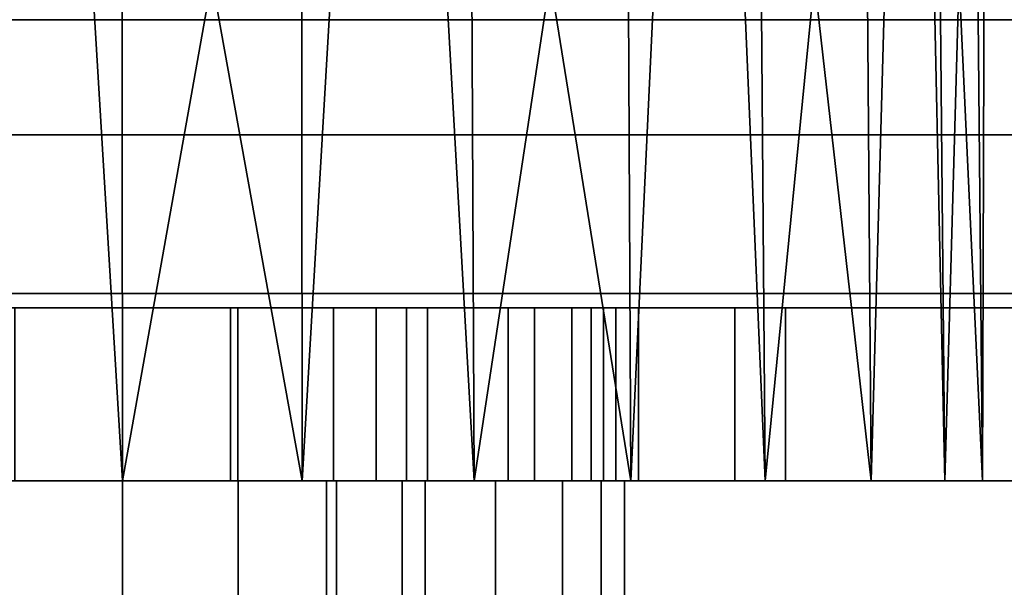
# Model space of a CAD drawing. Header units: millimetres. Extents: x -490 to 6690, y -115 to 152.
# Tile 103 of 256: x -256 to -239, y 11 to 21. Entities that reach past the tile are written whole.
import ezdxf

# ---------------------------------------------------------------- set-up
doc = ezdxf.new("R2010")
doc.units = ezdxf.units.MM
doc.layers.add('151', color=253, linetype='Continuous')

# ---------------------------------------------------------------- blocks, each defined once
blk = doc.blocks.new('UG_SURFACE_001')
at = {"layer": '151', "color": 252, "linetype": 'Continuous', "lineweight": 35}
for points in [[(490, -6.2, 2202.5), (490, 133.2, 2202.5), (-490, 133.2, 2202.5), (-490, -6.2, 2202.5)], [(-340, -6.2, 2052.5), (-340, 133.2, 2052.5), (340, 133.2, 2052.5), (340, -6.2, 2052.5)]]:
    blk.add_3dface(points, dxfattribs=at)
blk = doc.blocks.new('UG_SURFACE_046')
at = {"layer": '151', "color": 252, "linetype": 'Continuous', "lineweight": 35}
for points in [[(-262.132, 16, 985.368), (-264.625, 16, 989.099), (-257.661, 16, 1003.778), (-254, 16, 1003)], [(-254, 16, 1003), (-258.401, 16, 982.875), (-262.132, 16, 985.368)], [(-254, 16, 1003), (-254, 16, 982), (-258.401, 16, 982.875)], [(-252.129, 16, 1020.803), (-255.871, 16, 1020.803), (-258.401, 16, 1025.125), (-254, 16, 1026)], [(-258.401, 13, 982.875), (-258.401, 16, 982.875), (-254, 16, 982), (-254, 13, 982)], [(-254, 13, 1026), (-254, 16, 1026), (-258.401, 16, 1025.125), (-258.401, 13, 1025.125)], [(-254, 13, 1003), (-254, 16, 1003), (-257.661, 16, 1003.778), (-257.661, 13, 1003.778)], [(-255.871, 13, 1020.803), (-255.871, 16, 1020.803), (-252.129, 16, 1020.803), (-252.129, 13, 1020.803)], [(-250.339, 13, 1003.778), (-250.339, 16, 1003.778), (-254, 16, 1003), (-254, 13, 1003)], [(-254, 16, 1003), (-250.339, 16, 1003.778), (-243.375, 16, 989.099), (-245.868, 16, 985.368)], [(-245.868, 16, 985.368), (-249.599, 16, 982.875), (-254, 16, 1003)], [(-249.599, 16, 982.875), (-254, 16, 982), (-254, 16, 1003)], [(-254, 16, 1026), (-249.599, 16, 1025.125), (-252.129, 16, 1020.803)], [(-254, 13, 982), (-254, 16, 982), (-249.599, 16, 982.875), (-249.599, 13, 982.875)], [(-249.599, 13, 1025.125), (-249.599, 16, 1025.125), (-254, 16, 1026), (-254, 13, 1026)], [(-252.129, 13, 1020.803), (-252.129, 16, 1020.803), (-248.71, 16, 1019.281), (-248.71, 13, 1019.281)], [(-248.71, 16, 1019.281), (-252.129, 16, 1020.803), (-249.599, 16, 1025.125), (-245.868, 16, 1022.632)], [(-247.312, 13, 1005.978), (-247.312, 16, 1005.978), (-250.339, 16, 1003.778), (-250.339, 13, 1003.778)], [(-250.339, 16, 1003.778), (-247.312, 16, 1005.978), (-242.5, 16, 993.5), (-243.375, 16, 989.099)], [(-249.599, 13, 982.875), (-249.599, 16, 982.875), (-245.868, 16, 985.368), (-245.868, 13, 985.368)], [(-245.868, 13, 1022.632), (-245.868, 16, 1022.632), (-249.599, 16, 1025.125), (-249.599, 13, 1025.125)], [(-248.71, 13, 1019.281), (-248.71, 16, 1019.281), (-246.206, 16, 1016.5), (-246.206, 13, 1016.5)], [(-246.206, 16, 1016.5), (-248.71, 16, 1019.281), (-245.868, 16, 1022.632), (-243.375, 16, 1018.901)], [(-245.44, 13, 1009.219), (-245.44, 16, 1009.219), (-247.312, 16, 1005.978), (-247.312, 13, 1005.978)], [(-242.5, 16, 993.5), (-247.312, 16, 1005.978), (-245.44, 16, 1009.219)], [(-246.206, 13, 1016.5), (-246.206, 16, 1016.5), (-245.049, 16, 1012.941), (-245.049, 13, 1012.941)], [(-245.049, 16, 1012.941), (-246.206, 16, 1016.5), (-243.375, 16, 1018.901), (-242.5, 16, 1014.5)], [(-245.868, 13, 985.368), (-245.868, 16, 985.368), (-243.375, 16, 989.099), (-243.375, 13, 989.099)], [(-243.375, 13, 1018.901), (-243.375, 16, 1018.901), (-245.868, 16, 1022.632), (-245.868, 13, 1022.632)], [(-245.049, 13, 1012.941), (-245.049, 16, 1012.941), (-245.44, 16, 1009.219), (-245.44, 13, 1009.219)], [(-242.5, 16, 1014.5), (-242.5, 16, 993.5), (-245.44, 16, 1009.219), (-245.049, 16, 1012.941)], [(-243.375, 13, 989.099), (-243.375, 16, 989.099), (-242.5, 16, 993.5), (-242.5, 13, 993.5)], [(-242.5, 13, 1014.5), (-242.5, 16, 1014.5), (-243.375, 16, 1018.901), (-243.375, 13, 1018.901)], [(-242.5, 13, 993.5), (-242.5, 16, 993.5), (-242.5, 16, 1014.5), (-242.5, 13, 1014.5)], [(-254, 13, 1003), (-257.661, 13, 1003.778), (-264.625, 13, 989.099), (-262.132, 13, 985.368)], [(-262.132, 13, 985.368), (-258.401, 13, 982.875), (-254, 13, 982), (-254, 13, 1003)], [(-254, 13, 1026), (-258.401, 13, 1025.125), (-255.871, 13, 1020.803)], [(-255.871, 13, 1020.803), (-252.129, 13, 1020.803), (-249.599, 13, 1025.125), (-254, 13, 1026)], [(-254, 13, 1003), (-249.599, 13, 982.875), (-245.868, 13, 985.368)], [(-254, 13, 1003), (-254, 13, 982), (-249.599, 13, 982.875)], [(-245.868, 13, 985.368), (-243.375, 13, 989.099), (-250.339, 13, 1003.778), (-254, 13, 1003)], [(-252.129, 13, 1020.803), (-248.71, 13, 1019.281), (-245.868, 13, 1022.632), (-249.599, 13, 1025.125)], [(-243.375, 13, 989.099), (-242.5, 13, 993.5), (-247.312, 13, 1005.978), (-250.339, 13, 1003.778)], [(-243.375, 13, 1018.901), (-245.868, 13, 1022.632), (-248.71, 13, 1019.281), (-246.206, 13, 1016.5)], [(-245.44, 13, 1009.219), (-247.312, 13, 1005.978), (-242.5, 13, 993.5)], [(-242.5, 13, 1014.5), (-243.375, 13, 1018.901), (-246.206, 13, 1016.5), (-245.049, 13, 1012.941)], [(-245.049, 13, 1012.941), (-245.44, 13, 1009.219), (-242.5, 13, 993.5), (-242.5, 13, 1014.5)]]:
    blk.add_3dface(points, dxfattribs=at)
blk = doc.blocks.new('UG_SURFACE_048')
at = {"layer": '151', "color": 252, "linetype": 'Continuous', "lineweight": 35}
for points in [[(-252, 16, 1003.739), (-249.072, 16, 1018.926), (-246.85, 16, 1016.597), (-245.654, 16, 1013.609)], [(-252, 16, 1003.739), (-252, 16, 1020.261), (-249.072, 16, 1018.926)], [(-249.072, 16, 1005.074), (-252, 16, 1003.739), (-245.654, 16, 1013.609)], [(-252, 13, 1020.261), (-252, 16, 1020.261), (-252, 16, 1003.739), (-252, 13, 1003.739)], [(-249.072, 13, 1018.926), (-249.072, 16, 1018.926), (-252, 16, 1020.261), (-252, 13, 1020.261)], [(-252, 13, 1003.739), (-252, 16, 1003.739), (-249.072, 16, 1005.074), (-249.072, 13, 1005.074)], [(-245.654, 16, 1013.609), (-245.654, 16, 1010.391), (-246.85, 16, 1007.403), (-249.072, 16, 1005.074)], [(-246.85, 13, 1016.597), (-246.85, 16, 1016.597), (-249.072, 16, 1018.926), (-249.072, 13, 1018.926)], [(-249.072, 13, 1005.074), (-249.072, 16, 1005.074), (-246.85, 16, 1007.403), (-246.85, 13, 1007.403)], [(-245.654, 13, 1013.609), (-245.654, 16, 1013.609), (-246.85, 16, 1016.597), (-246.85, 13, 1016.597)], [(-246.85, 13, 1007.403), (-246.85, 16, 1007.403), (-245.654, 16, 1010.391), (-245.654, 13, 1010.391)], [(-245.654, 13, 1010.391), (-245.654, 16, 1010.391), (-245.654, 16, 1013.609), (-245.654, 13, 1013.609)], [(-245.654, 13, 1013.609), (-252, 13, 1003.739), (-249.072, 13, 1005.074)], [(-245.654, 13, 1013.609), (-246.85, 13, 1016.597), (-249.072, 13, 1018.926), (-252, 13, 1003.739)], [(-249.072, 13, 1018.926), (-252, 13, 1020.261), (-252, 13, 1003.739)], [(-249.072, 13, 1005.074), (-246.85, 13, 1007.403), (-245.654, 13, 1010.391), (-245.654, 13, 1013.609)]]:
    blk.add_3dface(points, dxfattribs=at)
blk = doc.blocks.new('UG_SURFACE_050')
at = {"layer": '151', "color": 254, "linetype": 'Continuous', "lineweight": 35}
for points in [[(-260.101, 13, 1090.297), (-260.025, 39, 1090.53), (-255.568, 39, 1089.082)], [(-255.568, 39, 1089.082), (-254, 13, 1089), (-260.101, 13, 1090.297)], [(-255.568, 39, 1118.918), (-257.119, 13, 1118.672), (-250.881, 13, 1118.672)], [(-255.568, 39, 1118.918), (-257.043, 39, 1118.439), (-257.119, 13, 1118.672)], [(-250.881, 13, 1118.672), (-250.907, 39, 1118.428), (-255.568, 39, 1118.918)], [(-255.568, 39, 1089.082), (-254.026, 39, 1089.244), (-254, 13, 1089)], [(-254, 13, 1089), (-254.026, 39, 1089.244), (-249.365, 39, 1089.734)], [(-249.365, 39, 1089.734), (-247.899, 13, 1090.297), (-254, 13, 1089)], [(-249.365, 39, 1118.266), (-250.907, 39, 1118.428), (-250.881, 13, 1118.672)], [(-249.365, 39, 1118.266), (-250.881, 13, 1118.672), (-245.183, 13, 1116.135)], [(-245.183, 13, 1116.135), (-245.306, 39, 1115.923), (-249.365, 39, 1118.266)], [(-249.365, 39, 1089.734), (-248.022, 39, 1090.51), (-247.899, 13, 1090.297)], [(-247.899, 13, 1090.297), (-248.022, 39, 1090.51), (-243.963, 39, 1092.853)], [(-243.963, 39, 1092.853), (-242.853, 13, 1093.963), (-247.899, 13, 1090.297)], [(-243.963, 39, 1115.147), (-245.306, 39, 1115.923), (-245.183, 13, 1116.135)], [(-243.963, 39, 1115.147), (-245.183, 13, 1116.135), (-241.01, 13, 1111.5)], [(-241.01, 13, 1111.5), (-241.208, 39, 1111.356), (-243.963, 39, 1115.147)], [(-243.963, 39, 1092.853), (-243.052, 39, 1094.107), (-242.853, 13, 1093.963)], [(-242.853, 13, 1093.963), (-243.052, 39, 1094.107), (-240.297, 39, 1097.899)], [(-240.297, 39, 1097.899), (-239.734, 13, 1099.365), (-242.853, 13, 1093.963)], [(-240.297, 39, 1110.101), (-241.208, 39, 1111.356), (-241.01, 13, 1111.5)], [(-240.297, 39, 1110.101), (-241.01, 13, 1111.5), (-239.082, 13, 1105.568)], [(-239.082, 13, 1105.568), (-239.322, 39, 1105.517), (-240.297, 39, 1110.101)], [(-240.297, 39, 1097.899), (-239.974, 39, 1099.416), (-239.734, 13, 1099.365)], [(-239.734, 13, 1099.365), (-239.974, 39, 1099.416), (-239, 39, 1104)], [(-239, 39, 1104), (-239.082, 13, 1105.568), (-239.734, 13, 1099.365)], [(-239, 39, 1104), (-239.322, 39, 1105.517), (-239.082, 13, 1105.568)], [(-254, 13, 948), (-280, 13, 951.5), (-256.009, 13, 987.65), (-254, 13, 987.25)], [(-250.881, 13, 1118.672), (-257.119, 13, 1118.672), (-280, 13, 1186.5), (-254, 13, 1190)], [(-280, 0, 951.5), (-280, 13, 951.5), (-254, 13, 948), (-254, 0, 948)], [(-254, 0, 1190), (-254, 13, 1190), (-280, 13, 1186.5), (-280, 0, 1186.5)], [(-268.266, 13, 1099.365), (-254, 13, 1020.75), (-257.539, 13, 1020.002)], [(-250.461, 13, 1020.002), (-254, 13, 1020.75), (-268.266, 13, 1099.365), (-265.147, 13, 1093.963)], [(-245.699, 13, 1014.767), (-265.147, 13, 1093.963), (-260.101, 13, 1090.297)], [(-265.147, 13, 1093.963), (-247.527, 13, 1017.888), (-250.461, 13, 1020.002)], [(-265.147, 13, 1093.963), (-245.699, 13, 1014.767), (-247.527, 13, 1017.888)], [(-245.699, 13, 1014.767), (-260.101, 13, 1090.297), (-254, 13, 1089)], [(-257.539, 0, 1020.002), (-257.539, 13, 1020.002), (-254, 13, 1020.75), (-254, 0, 1020.75)], [(-254, 0, 987.25), (-254, 13, 987.25), (-256.009, 13, 987.65), (-256.009, 0, 987.65)], [(-254, 13, 987.25), (-251.991, 13, 987.65), (-228, 13, 951.5), (-254, 13, 948)], [(-245.699, 13, 1014.767), (-254, 13, 1089), (-247.899, 13, 1090.297), (-228, 13, 951.5)], [(-254, 13, 1190), (-228, 13, 1186.5), (-250.881, 13, 1118.672)], [(-254, 0, 1020.75), (-254, 13, 1020.75), (-250.461, 13, 1020.002), (-250.461, 0, 1020.002)], [(-254, 0, 948), (-254, 13, 948), (-228, 13, 951.5), (-228, 0, 951.5)], [(-251.991, 0, 987.65), (-251.991, 13, 987.65), (-254, 13, 987.25), (-254, 0, 987.25)], [(-228, 0, 1186.5), (-228, 13, 1186.5), (-254, 13, 1190), (-254, 0, 1190)], [(-228, 13, 951.5), (-251.991, 13, 987.65), (-250.288, 13, 988.788)], [(-250.288, 0, 988.788), (-250.288, 13, 988.788), (-251.991, 13, 987.65), (-251.991, 0, 987.65)], [(-245.183, 13, 1116.135), (-250.881, 13, 1118.672), (-228, 13, 1186.5)], [(-250.461, 0, 1020.002), (-250.461, 13, 1020.002), (-247.527, 13, 1017.888), (-247.527, 0, 1017.888)], [(-228, 13, 951.5), (-250.288, 13, 988.788), (-249.15, 13, 990.491)], [(-249.15, 0, 990.491), (-249.15, 13, 990.491), (-250.288, 13, 988.788), (-250.288, 0, 988.788)], [(-228, 13, 951.5), (-249.15, 13, 990.491), (-248.75, 13, 992.5)], [(-248.75, 0, 992.5), (-248.75, 13, 992.5), (-249.15, 13, 990.491), (-249.15, 0, 990.491)], [(-248.75, 13, 992.5), (-248.75, 13, 1005), (-246.368, 13, 1007.721), (-228, 13, 951.5)], [(-248.75, 0, 1005), (-248.75, 13, 1005), (-248.75, 13, 992.5), (-248.75, 0, 992.5)], [(-246.368, 0, 1007.721), (-246.368, 13, 1007.721), (-248.75, 13, 1005), (-248.75, 0, 1005)], [(-247.899, 13, 1090.297), (-242.853, 13, 1093.963), (-228, 13, 951.5)], [(-247.527, 0, 1017.888), (-247.527, 13, 1017.888), (-245.699, 13, 1014.767), (-245.699, 0, 1014.767)], [(-228, 13, 951.5), (-246.368, 13, 1007.721), (-245.289, 13, 1011.173)], [(-245.289, 0, 1011.173), (-245.289, 13, 1011.173), (-246.368, 13, 1007.721), (-246.368, 0, 1007.721)], [(-228, 13, 951.5), (-245.289, 13, 1011.173), (-245.699, 13, 1014.767)], [(-245.699, 0, 1014.767), (-245.699, 13, 1014.767), (-245.289, 13, 1011.173), (-245.289, 0, 1011.173)], [(-228, 13, 1186.5), (-241.01, 13, 1111.5), (-245.183, 13, 1116.135)], [(-228, 13, 951.5), (-242.853, 13, 1093.963), (-239.734, 13, 1099.365)], [(-239.082, 13, 1105.568), (-241.01, 13, 1111.5), (-228, 13, 1186.5)], [(-239.734, 13, 1099.365), (-239.082, 13, 1105.568), (-228, 13, 1186.5), (-228, 13, 951.5)]]:
    blk.add_3dface(points, dxfattribs=at)
blk = doc.blocks.new('UG_SURFACE_061')
at = {"layer": '151', "color": 254, "linetype": 'Continuous', "lineweight": 35}
for points in [[(325.25, -10, 2032.75), (325.25, 136.75, 2032.75), (-325.25, 136.75, 2032.75), (-325.25, -10, 2032.75)], [(301.25, 131.75, 2008.75), (301.25, 5, 2008.75), (-301.25, 5, 2008.75), (-301.25, 131.75, 2008.75)], [(317.5, 21, 2025), (317.5, -8, 2025), (-317.5, -8, 2025), (-317.5, 21, 2025)], [(317.5, 21, 2025), (-317.5, 21, 2025), (-313, 21, 2020.5), (313, 21, 2020.5)], [(313, 5, 2020.5), (313, 21, 2020.5), (-313, 21, 2020.5), (-313, 5, 2020.5)], [(309, 13, 2016.5), (309, 5, 2016.5), (-309, 5, 2016.5), (-309, 13, 2016.5)], [(309, 13, 2016.5), (-309, 13, 2016.5), (-305, 13, 2012.5), (305, 13, 2012.5)], [(305, 5, 2012.5), (305, 13, 2012.5), (-305, 13, 2012.5), (-305, 5, 2012.5)]]:
    blk.add_3dface(points, dxfattribs=at)
blk = doc.blocks.new('UG_SURFACE_062')
at = {"layer": '151', "color": 7, "linetype": 'Continuous', "lineweight": 35}
for points in [[(301.25, 5, 2008.75), (301.25, 131.75, 2008.75), (-301.25, 131.75, 2008.75), (-301.25, 5, 2008.75)], [(-301, 5, 2008.5), (-301, 131.75, 2008.5), (301, 131.75, 2008.5), (301, 5, 2008.5)]]:
    blk.add_3dface(points, dxfattribs=at)
blk = doc.blocks.new('UG_SURFACE_087')
at = {"layer": '151', "color": 14, "linetype": 'Continuous', "lineweight": 35}
for points in [[(317.3, 19, 2024.8), (316, 19, 2023.5), (-316, 19, 2023.5), (-317.3, 19, 2024.8)], [(317.3, -10, 2024.8), (317.3, 19, 2024.8), (-317.3, 19, 2024.8), (-317.3, -10, 2024.8)], [(316, 19, 2023.5), (313.25, 16.25, 2020.75), (-313.25, 16.25, 2020.75), (-316, 19, 2023.5)], [(313.25, 16.25, 2020.75), (313.25, -22, 2020.75), (-313.25, -22, 2020.75), (-313.25, 16.25, 2020.75)]]:
    blk.add_3dface(points, dxfattribs=at)
blk = doc.blocks.new('UG_SURFACE_088')
at = {"layer": '151', "color": 7, "linetype": 'Continuous', "lineweight": 35}
for points in [[(-313.25, 16, 2020.75), (-313.25, -22, 2020.75), (313.25, -22, 2020.75), (313.25, 16, 2020.75)], [(313, 16, 2020.5), (-313, 16, 2020.5), (-313.25, 16, 2020.75), (313.25, 16, 2020.75)], [(313, 16, 2020.5), (313, -22, 2020.5), (-313, -22, 2020.5), (-313, 16, 2020.5)]]:
    blk.add_3dface(points, dxfattribs=at)

msp = doc.modelspace()

# ---------------------------------------------------------------- linework, layer by layer
at = {"layer": '151', "linetype": 'Continuous', "lineweight": -3}
for p, q in [((317.3, 19, 2024.8), (-317.3, 19, 2024.8)), ((316, 19, 2023.5), (-316, 19, 2023.5)), ((313.25, 16.25, 2020.75), (-313.25, 16.25, 2020.75)), ((313.25, 16, 2020.75), (-313.25, 16, 2020.75)), ((313, 16, 2020.5), (-313, 16, 2020.5)), ((-252, 13, 1003.739), (-252, 16, 1003.739)), ((-252, 16, 1020.261), (-252, 16, 1003.739)), ((-252, 16, 1020.261), (-252, 13, 1020.261)), ((-242.5, 13, 993.5), (-242.5, 16, 993.5)), ((-242.5, 13, 1014.5), (-242.5, 16, 1014.5)), ((-242.5, 16, 993.5), (-242.5, 16, 1014.5)), ((309, 13, 2016.5), (-309, 13, 2016.5)), ((305, 13, 2012.5), (-305, 13, 2012.5)), ((-252, 13, 1020.261), (-252, 13, 1003.739)), ((-248.75, 0, 1005), (-248.75, 13, 1005)), ((-248.75, 0, 992.5), (-248.75, 13, 992.5)), ((-248.75, 13, 1005), (-248.75, 13, 992.5)), ((-242.5, 13, 993.5), (-242.5, 13, 1014.5))]:
    msp.add_line(p, q, dxfattribs=at)
at = {"layer": '151', "linetype": 'Continuous', "lineweight": -3, "extrusion": (0, 1, 0)}
for centre in [(254, 1012, 16), (254, 1012, 13)]:
    msp.add_circle(centre, 9, dxfattribs=at)
at = {"layer": '151', "linetype": 'Continuous', "lineweight": -3, "extrusion": (0, -1, 0)}
msp.add_circle((-254, 1104, -13), 15, dxfattribs=at)
for centre, radius, start, end in [((-254, 1014.5, -16), 11.5, 360, 180), ((-254, 993.5, -16), 11.5, 180, 0), ((-254, 1012, -16), 8.5, 283.609, 76.391), ((-254, 993.5, -13), 11.5, 180, 0), ((-254, 1014.5, -13), 11.5, 360, 180), ((-254, 1012, -13), 8.5, 283.609, 76.391)]:
    msp.add_arc(centre, radius, start, end, dxfattribs=at)
at = {"layer": '151', "linetype": 'Continuous', "lineweight": -3, "extrusion": (0, 1, 0)}
for centre, radius, start, end in [((254, 1046.321, 13), 98.321, 254.66639, 285.33361), ((254, 1091.679, 13), 98.321, 74.66639, 105.33361), ((254, 1012, 13), 8.75, 306.8699, 233.1301), ((254, 992.5, 13), 5.25, 180, 0)]:
    msp.add_arc(centre, radius, start, end, dxfattribs=at)

# ---------------------------------------------------------------- block references
at = {"layer": '151', "linetype": 'Continuous', "lineweight": -3}
for name in ['UG_SURFACE_062', 'UG_SURFACE_061', 'UG_SURFACE_001', 'UG_SURFACE_050', 'UG_SURFACE_087', 'UG_SURFACE_088', 'UG_SURFACE_046', 'UG_SURFACE_048']:
    msp.add_blockref(name, (0, 0), dxfattribs=at)

doc.saveas('drawing.dxf')
